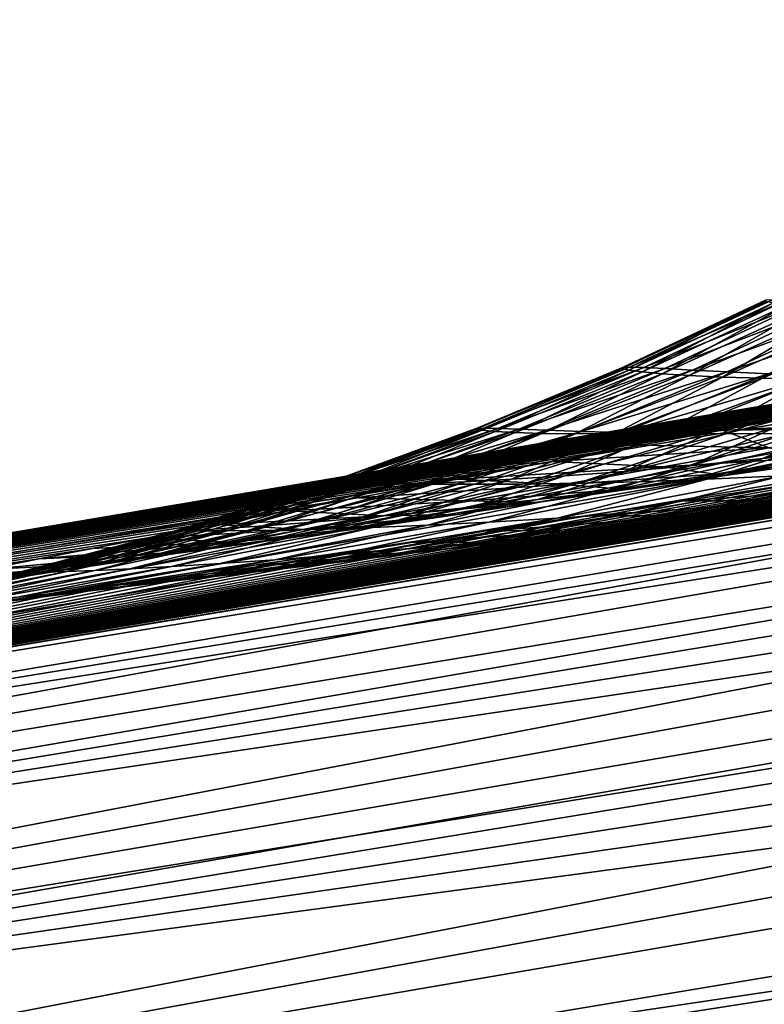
# Model space of a CAD drawing. Header units: metres. Extents: x -155 to 25, y -152 to 27.
# Tile 46 of 124: x -26.08 to -24.84, y -136.82 to -135.18. Entities that reach past the tile are written whole.
import ezdxf

# ---------------------------------------------------------------- set-up
doc = ezdxf.new("R2010")
doc.units = ezdxf.units.M
doc.layers.add('solid_12_401_052_XXX', color=7, linetype='CONTINUOUS')

msp = doc.modelspace()

# ---------------------------------------------------------------- linework, layer by layer
at = {"layer": 'solid_12_401_052_XXX'}
for points in [[(-29.496954, -136.740417, 15.533011), (-20.659945, -135.191391, 16.863607), (-20.82094, -135.176712, 16.660032)], [(-29.496954, -136.740417, 15.533011), (-20.82094, -135.176712, 16.660032), (-29.454185, -136.629684, 15.170378)], [(-29.454185, -136.629684, 15.170378), (-20.82094, -135.176712, 16.660032), (-20.987892, -135.178192, 16.443882)], [(-29.454185, -136.629684, 15.170378), (-20.987892, -135.178192, 16.443882), (-21.161276, -135.198502, 16.218941)], [(-28.347107, -136.641006, -17.206961), (-28.311026, -136.58876, -16.797342), (-19.628559, -135.176712, -18.048672)], [(-28.347107, -136.641006, -17.206961), (-19.628559, -135.176712, -18.048672), (-19.454046, -135.191406, -18.240639)], [(-19.628559, -135.176712, -18.048672), (-28.311026, -136.58876, -16.797342), (-19.809971, -135.178177, -17.844463)], [(-19.809971, -135.178177, -17.844463), (-28.311026, -136.58876, -16.797342), (-28.154387, -136.562027, -16.813053)], [(-19.809971, -135.178177, -17.844463), (-28.154387, -136.562027, -16.813053), (-19.998476, -135.198502, -17.631844)], [(-29.496954, -136.740417, 15.533011), (-20.505493, -135.220016, 17.053335), (-20.659945, -135.191391, 16.863607)], [(-29.454185, -136.629684, 15.170378), (-21.161276, -135.198502, 16.218941), (-29.241819, -136.562042, 14.842408)], [(-29.241819, -136.562042, 14.842408), (-21.161276, -135.198502, 16.218941), (-21.410448, -135.24147, 15.881858)], [(-28.347107, -136.641006, -17.206961), (-19.454046, -135.191406, -18.240639), (-19.287083, -135.219986, -18.419167)], [(-20.255621, -135.239166, -17.330116), (-19.998476, -135.198502, -17.631844), (-28.154387, -136.562027, -16.813053)], [(-29.496954, -136.740417, 15.533011), (-20.359558, -135.261658, 17.23053), (-20.505493, -135.220016, 17.053335)], [(-28.364113, -136.786072, -17.622206), (-19.287083, -135.219986, -18.419167), (-19.129446, -135.261597, -18.585814)], [(-28.364113, -136.786072, -17.622206), (-28.347107, -136.641006, -17.206961), (-19.287083, -135.219986, -18.419167)], [(-29.241819, -136.562042, 14.842408), (-21.410448, -135.24147, 15.881858), (-21.644415, -135.281891, 15.556953)], [(-20.500338, -135.277847, -17.03578), (-20.255621, -135.239166, -17.330116), (-28.154387, -136.562027, -16.813053)], [(-29.52454, -136.926788, 15.883027), (-20.222115, -135.313446, 17.393675), (-20.359558, -135.261658, 17.23053)], [(-29.52454, -136.926788, 15.883027), (-20.359558, -135.261658, 17.23053), (-29.496954, -136.740417, 15.533011)], [(-28.364113, -136.786072, -17.622206), (-19.129446, -135.261597, -18.585814), (-18.981226, -135.313324, -18.739048)], [(-29.241819, -136.562042, 14.842408), (-21.644415, -135.281891, 15.556953), (-21.862904, -135.319733, 15.244385)], [(-20.732578, -135.31456, -16.748854), (-20.500338, -135.277847, -17.03578), (-28.154387, -136.562027, -16.813053)], [(-29.52454, -136.926788, 15.883027), (-20.092928, -135.374954, 17.545544), (-20.222115, -135.313446, 17.393675)], [(-29.241819, -136.562042, 14.842408), (-21.862904, -135.319733, 15.244385), (-22.065561, -135.354935, 14.944352)], [(-28.364113, -136.786072, -17.622206), (-18.981226, -135.313324, -18.739048), (-18.84201, -135.374756, -18.881607)], [(-20.951784, -135.349197, -16.469444), (-20.732578, -135.31456, -16.748854), (-28.154387, -136.562027, -16.813053)], [(-21.159521, -135.382004, -16.197275), (-20.951784, -135.349197, -16.469444), (-28.154387, -136.562027, -16.813053)], [(-29.241819, -136.562042, 14.842408), (-22.065561, -135.354935, 14.944352), (-22.255646, -135.388016, 14.655223)], [(-29.53413, -137.182266, 16.197395), (-19.972111, -135.444443, 17.685276), (-20.092928, -135.374954, 17.545544)], [(-29.53413, -137.182266, 16.197395), (-20.092928, -135.374954, 17.545544), (-29.52454, -136.926788, 15.883027)], [(-28.361879, -137.028366, -18.011204), (-28.364113, -136.786072, -17.622206), (-18.84201, -135.374756, -18.881607)], [(-28.361879, -137.028366, -18.011204), (-18.84201, -135.374756, -18.881607), (-18.711971, -135.444168, -19.012644)], [(-21.357254, -135.413223, -15.932107), (-21.159521, -135.382004, -16.197275), (-28.154387, -136.562027, -16.813053)], [(-29.241819, -136.562042, 14.842408), (-22.255646, -135.388016, 14.655223), (-22.433872, -135.419098, 14.376678)], [(-21.544359, -135.442749, -15.674059), (-21.357254, -135.413223, -15.932107), (-28.154387, -136.562027, -16.813053)], [(-29.241819, -136.562042, 14.842408), (-22.433872, -135.419098, 14.376678), (-22.600641, -135.448257, 14.108476)], [(-29.53413, -137.182266, 16.197395), (-19.859919, -135.52153, 17.813522), (-19.972111, -135.444443, 17.685276)], [(-29.241819, -136.562042, 14.842408), (-22.600641, -135.448257, 14.108476), (-22.783298, -135.480255, 13.807257)], [(-28.361879, -137.028366, -18.011204), (-18.711971, -135.444168, -19.012644), (-18.591309, -135.521149, -19.13283)], [(-21.751186, -135.475372, -15.381552), (-21.544359, -135.442749, -15.674059), (-28.154387, -136.562027, -16.813053)], [(-29.241819, -136.562042, 14.842408), (-22.783298, -135.480255, 13.807257), (-22.952776, -135.510025, 13.518821)], [(-21.945992, -135.506073, -15.098227), (-21.751186, -135.475372, -15.381552), (-28.154387, -136.562027, -16.813053)], [(-29.241819, -136.562042, 14.842408), (-22.952776, -135.510025, 13.518821), (-23.111462, -135.537949, 13.241759)], [(-22.129499, -135.534988, -14.823821), (-21.945992, -135.506073, -15.098227), (-28.154387, -136.562027, -16.813053)], [(-29.53413, -137.182266, 16.197395), (-19.756514, -135.60524, 17.929983), (-19.859919, -135.52153, 17.813522)], [(-28.361879, -137.028366, -18.011204), (-18.591309, -135.521149, -19.13283), (-18.480204, -135.604767, -19.24188)], [(-29.241819, -136.562042, 14.842408), (-23.111462, -135.537949, 13.241759), (-23.259197, -135.564026, 12.976184)], [(-22.303022, -135.562302, -14.557946), (-22.129499, -135.534988, -14.823821), (-28.154387, -136.562027, -16.813053)], [(-29.241819, -136.562042, 14.842408), (-23.259197, -135.564026, 12.976184), (-23.397802, -135.588531, 12.720905)], [(-22.466412, -135.587997, -14.300635), (-22.303022, -135.562302, -14.557946), (-28.154387, -136.562027, -16.813053)], [(-29.241819, -136.562042, 14.842408), (-23.397802, -135.588531, 12.720905), (-23.527273, -135.611481, 12.475952)], [(-22.621183, -135.612335, -14.05134), (-22.466412, -135.587997, -14.300635), (-28.154387, -136.562027, -16.813053)], [(-29.524117, -137.495087, 16.454756), (-19.756514, -135.60524, 17.929983), (-29.53413, -137.182266, 16.197395)], [(-29.524117, -137.495087, 16.454756), (-19.661915, -135.694794, 18.035147), (-19.756514, -135.60524, 17.929983)], [(-29.241819, -136.562042, 14.842408), (-23.527273, -135.611481, 12.475952), (-23.706875, -135.643387, 12.126081)], [(-28.361879, -137.028366, -18.011204), (-18.480204, -135.604767, -19.24188), (-18.378647, -135.694199, -19.340279)], [(-22.795313, -135.639679, -13.76286), (-22.621183, -135.612335, -14.05134), (-28.154387, -136.562027, -16.813053)], [(-29.241819, -136.562042, 14.842408), (-23.706875, -135.643387, 12.126081), (-23.87015, -135.672485, 11.796423)], [(-22.958519, -135.665283, -13.485285), (-22.795313, -135.639679, -13.76286), (-28.154387, -136.562027, -16.813053)], [(-25.075666, -135.757385, 0.171743), (-24.83639, -135.645477, 0.16722), (-24.836182, -135.64325, -0.342999)], [(-25.075186, -135.755585, -0.344779), (-25.075666, -135.757385, 0.171743), (-24.836182, -135.64325, -0.342999)], [(-25.075666, -135.757385, 0.171743), (-25.064743, -135.759964, 0.68815), (-24.83639, -135.645477, 0.16722)], [(-25.075186, -135.755585, -0.344779), (-24.836182, -135.64325, -0.342999), (-24.824577, -135.642487, -0.852245)], [(-25.075186, -135.755585, -0.344779), (-24.824577, -135.642487, -0.852245), (-25.063393, -135.75499, -0.860446)], [(-25.064743, -135.759964, 0.68815), (-24.825171, -135.648743, 0.67732), (-24.83639, -135.645477, 0.16722)], [(-24.80121, -135.64325, -1.361086), (-25.063393, -135.75499, -0.860446), (-24.824577, -135.642487, -0.852245)], [(-25.039774, -135.755585, -1.375707), (-25.063393, -135.75499, -0.860446), (-24.80121, -135.64325, -1.361086)], [(-25.039774, -135.755585, -1.375707), (-24.80121, -135.64325, -1.361086), (-24.766407, -135.645477, -1.870118)], [(-25.00481, -135.757385, -1.891045), (-25.039774, -135.755585, -1.375707), (-24.766407, -135.645477, -1.870118)], [(-25.00481, -135.757385, -1.891045), (-24.766407, -135.645477, -1.870118), (-24.720211, -135.648743, -2.378246)], [(-25.064743, -135.759964, 0.68815), (-25.042494, -135.763031, 1.204628), (-24.825171, -135.648743, 0.67732)], [(-25.042494, -135.763031, 1.204628), (-24.802616, -135.652725, 1.187553), (-24.825171, -135.648743, 0.67732)], [(-25.042494, -135.763031, 1.204628), (-25.008997, -135.76622, 1.721059), (-24.802616, -135.652725, 1.187553)], [(-25.008997, -135.76622, 1.721059), (-24.76882, -135.657059, 1.697823), (-24.802616, -135.652725, 1.187553)], [(-25.008997, -135.76622, 1.721059), (-24.964338, -135.769241, 2.237334), (-24.76882, -135.657059, 1.697823)], [(-24.958477, -135.759964, -2.405487), (-25.00481, -135.757385, -1.891045), (-24.720211, -135.648743, -2.378246)], [(-24.964338, -135.769241, 2.237334), (-24.723877, -135.661392, 2.20804), (-24.76882, -135.657059, 1.697823)], [(-24.964338, -135.769241, 2.237334), (-24.908606, -135.771744, 2.753342), (-24.723877, -135.661392, 2.20804)], [(-24.958477, -135.759964, -2.405487), (-24.720211, -135.648743, -2.378246), (-24.662699, -135.652725, -2.88573)], [(-24.900839, -135.763031, -2.91922), (-24.958477, -135.759964, -2.405487), (-24.662699, -135.652725, -2.88573)], [(-24.908606, -135.771744, 2.753342), (-24.667892, -135.665405, 2.718115), (-24.723877, -135.661392, 2.20804)], [(-24.900839, -135.763031, -2.91922), (-24.662699, -135.652725, -2.88573), (-24.593967, -135.657059, -3.392478)], [(-24.831985, -135.76622, -3.432137), (-24.900839, -135.763031, -2.91922), (-24.593967, -135.657059, -3.392478)], [(-29.241819, -136.562042, 14.842408), (-23.87015, -135.672485, 11.796423), (-24.01899, -135.699097, 11.485597)], [(-23.110933, -135.689178, -13.218567), (-22.958519, -135.665283, -13.485285), (-28.154387, -136.562027, -16.813053)], [(-24.908606, -135.771744, 2.753342), (-24.8419, -135.773438, 3.268974), (-24.667892, -135.665405, 2.718115)], [(-24.8419, -135.773438, 3.268974), (-24.600975, -135.668732, 3.227957), (-24.667892, -135.665405, 2.718115)], [(-24.8419, -135.773438, 3.268974), (-24.764315, -135.773972, 3.784122), (-24.600975, -135.668732, 3.227957)], [(-29.524117, -137.495087, 16.454756), (-19.576235, -135.789444, 18.129568), (-19.661915, -135.694794, 18.035147)], [(-28.339071, -137.355225, -18.339249), (-28.361879, -137.028366, -18.011204), (-18.378647, -135.694199, -19.340279)], [(-28.339071, -137.355225, -18.339249), (-18.378647, -135.694199, -19.340279), (-18.286718, -135.788712, -19.428574)], [(-23.253996, -135.711578, -12.961992), (-23.110933, -135.689178, -13.218567), (-28.154387, -136.562027, -16.813053)], [(-29.241819, -136.562042, 14.842408), (-24.01899, -135.699097, 11.485597), (-24.155113, -135.723495, 11.192223)], [(-23.387794, -135.732498, -12.715516), (-23.253996, -135.711578, -12.961992), (-28.154387, -136.562027, -16.813053)], [(-29.241819, -136.562042, 14.842408), (-24.155113, -135.723495, 11.192223), (-24.318754, -135.75293, 10.82659)], [(-23.543686, -135.756851, -12.420686), (-23.387794, -135.732498, -12.715516), (-28.154387, -136.562027, -16.813053)], [(-29.241819, -136.562042, 14.842408), (-24.318754, -135.75293, 10.82659), (-24.464554, -135.779251, 10.487878)], [(-23.687651, -135.779312, -12.140155), (-23.543686, -135.756851, -12.420686), (-28.154387, -136.562027, -16.813053)], [(-25.319666, -135.858521, 0.176362), (-25.075666, -135.757385, 0.171743), (-25.075186, -135.755585, -0.344779)], [(-25.318909, -135.857269, -0.34659), (-25.319666, -135.858521, 0.176362), (-25.075186, -135.755585, -0.344779)], [(-25.319666, -135.858521, 0.176362), (-25.309038, -135.860275, 0.699206), (-25.075666, -135.757385, 0.171743)], [(-25.318909, -135.857269, -0.34659), (-25.075186, -135.755585, -0.344779), (-25.063393, -135.75499, -0.860446)], [(-25.318909, -135.857269, -0.34659), (-25.063393, -135.75499, -0.860446), (-25.306709, -135.856781, -0.868801)], [(-25.309038, -135.860275, 0.699206), (-25.064743, -135.759964, 0.68815), (-25.075666, -135.757385, 0.171743)], [(-25.309038, -135.860275, 0.699206), (-25.28709, -135.862198, 1.222052), (-25.064743, -135.759964, 0.68815)], [(-25.039774, -135.755585, -1.375707), (-25.306709, -135.856781, -0.868801), (-25.063393, -135.75499, -0.860446)], [(-25.283047, -135.857269, -1.39062), (-25.306709, -135.856781, -0.868801), (-25.039774, -135.755585, -1.375707)], [(-25.28709, -135.862198, 1.222052), (-25.042494, -135.763031, 1.204628), (-25.064743, -135.759964, 0.68815)], [(-25.283047, -135.857269, -1.39062), (-25.039774, -135.755585, -1.375707), (-25.00481, -135.757385, -1.891045)], [(-25.247917, -135.858521, -1.912393), (-25.283047, -135.857269, -1.39062), (-25.00481, -135.757385, -1.891045)], [(-25.247917, -135.858521, -1.912393), (-25.00481, -135.757385, -1.891045), (-24.958477, -135.759964, -2.405487)], [(-25.201439, -135.860275, -2.433275), (-25.247917, -135.858521, -1.912393), (-24.958477, -135.759964, -2.405487)], [(-25.201439, -135.860275, -2.433275), (-24.958477, -135.759964, -2.405487), (-24.900839, -135.763031, -2.91922)], [(-25.28709, -135.862198, 1.222052), (-25.253889, -135.864014, 1.744767), (-25.042494, -135.763031, 1.204628)], [(-25.253889, -135.864014, 1.744767), (-25.008997, -135.76622, 1.721059), (-25.042494, -135.763031, 1.204628)], [(-25.253889, -135.864014, 1.744767), (-25.209503, -135.865433, 2.267218), (-25.008997, -135.76622, 1.721059)], [(-25.209503, -135.865433, 2.267218), (-24.964338, -135.769241, 2.237334), (-25.008997, -135.76622, 1.721059)], [(-25.209503, -135.865433, 2.267218), (-25.154009, -135.86615, 2.789274), (-24.964338, -135.769241, 2.237334)], [(-25.143665, -135.862198, -2.953384), (-25.201439, -135.860275, -2.433275), (-24.900839, -135.763031, -2.91922)], [(-25.154009, -135.86615, 2.789274), (-24.908606, -135.771744, 2.753342), (-24.964338, -135.769241, 2.237334)], [(-25.154009, -135.86615, 2.789274), (-25.08749, -135.865875, 3.310804), (-24.908606, -135.771744, 2.753342)], [(-25.143665, -135.862198, -2.953384), (-24.900839, -135.763031, -2.91922), (-24.831985, -135.76622, -3.432137)], [(-25.074673, -135.864014, -3.472589), (-25.143665, -135.862198, -2.953384), (-24.831985, -135.76622, -3.432137)], [(-25.08749, -135.865875, 3.310804), (-24.8419, -135.773438, 3.268974), (-24.908606, -135.771744, 2.753342)], [(-25.08749, -135.865875, 3.310804), (-25.010035, -135.864349, 3.83168), (-24.8419, -135.773438, 3.268974)], [(-25.074673, -135.864014, -3.472589), (-24.831985, -135.76622, -3.432137), (-24.752005, -135.769241, -3.944131)], [(-24.994541, -135.865433, -3.990764), (-25.074673, -135.864014, -3.472589), (-24.752005, -135.769241, -3.944131)], [(-25.010035, -135.864349, 3.83168), (-24.764315, -135.773972, 3.784122), (-24.8419, -135.773438, 3.268974)], [(-25.010035, -135.864349, 3.83168), (-24.921726, -135.861237, 4.351772), (-24.764315, -135.773972, 3.784122)], [(-24.994541, -135.865433, -3.990764), (-24.752005, -135.769241, -3.944131), (-24.660995, -135.771744, -4.455099)], [(-24.903355, -135.86615, -4.507782), (-24.994541, -135.865433, -3.990764), (-24.660995, -135.771744, -4.455099)], [(-24.921726, -135.861237, 4.351772), (-24.675953, -135.773041, 4.298679), (-24.764315, -135.773972, 3.784122)], [(-24.921726, -135.861237, 4.351772), (-24.822657, -135.856277, 4.870951), (-24.675953, -135.773041, 4.298679)], [(-24.903355, -135.86615, -4.507782), (-24.660995, -135.771744, -4.455099), (-24.559063, -135.773438, -4.964939)], [(-24.801207, -135.865875, -5.023519), (-24.903355, -135.86615, -4.507782), (-24.559063, -135.773438, -4.964939)], [(-29.524117, -137.495087, 16.454756), (-19.432552, -135.989288, 18.286285), (-19.576235, -135.789444, 18.129568)], [(-29.241819, -136.562042, 14.842408), (-24.464554, -135.779251, 10.487878), (-24.594797, -135.802841, 10.173952)], [(-28.339071, -137.355225, -18.339249), (-18.286718, -135.788712, -19.428574), (-18.132595, -135.988327, -19.575094)], [(-23.820707, -135.800034, -11.873294), (-23.687651, -135.779312, -12.140155), (-28.154387, -136.562027, -16.813053)], [(-29.241819, -136.562042, 14.842408), (-24.594797, -135.802841, 10.173952), (-24.71147, -135.824051, 9.882774)], [(-23.944153, -135.819229, -11.619056), (-23.820707, -135.800034, -11.873294), (-28.154387, -136.562027, -16.813053)], [(-29.241819, -136.562042, 14.842408), (-24.71147, -135.824051, 9.882774), (-24.816093, -135.843124, 9.612954)], [(-24.093817, -135.842468, -11.301332), (-23.944153, -135.819229, -11.619056), (-28.154387, -136.562027, -16.813053)], [(-29.241819, -136.562042, 14.842408), (-24.816093, -135.843124, 9.612954), (-24.909519, -135.860199, 9.364418)], [(-24.229811, -135.863541, -11.002712), (-24.093817, -135.842468, -11.301332), (-28.154387, -136.562027, -16.813053)], [(-24.655638, -135.857391, 9.31801), (-24.909519, -135.860199, 9.364418), (-24.816093, -135.843124, 9.612954)], [(-24.841822, -135.907272, 5.975253), (-24.592709, -135.839645, 5.905846), (-24.712929, -135.849182, 5.389093)], [(-24.841822, -135.907272, 5.975253), (-24.710711, -135.892624, 6.495351), (-24.592709, -135.839645, 5.905846)], [(-29.241819, -136.562042, 14.842408), (-24.909519, -135.860199, 9.364418), (-25.044825, -135.88504, 8.990541)], [(-25.567905, -135.948715, 0.18105), (-25.319666, -135.858521, 0.176362), (-25.318909, -135.857269, -0.34659)], [(-25.566877, -135.94809, -0.34844), (-25.567905, -135.948715, 0.18105), (-25.318909, -135.857269, -0.34659)], [(-25.567905, -135.948715, 0.18105), (-25.557566, -135.949448, 0.710434), (-25.319666, -135.858521, 0.176362)], [(-25.566877, -135.94809, -0.34844), (-25.318909, -135.857269, -0.34659), (-25.306709, -135.856781, -0.868801)], [(-25.566877, -135.94809, -0.34844), (-25.306709, -135.856781, -0.868801), (-25.540936, -135.943176, -0.876845)], [(-25.557566, -135.949448, 0.710434), (-25.309038, -135.860275, 0.699206), (-25.319666, -135.858521, 0.176362)], [(-25.557566, -135.949448, 0.710434), (-25.535904, -135.950043, 1.239754), (-25.309038, -135.860275, 0.699206)], [(-25.283047, -135.857269, -1.39062), (-25.554369, -135.9478, -0.877306), (-25.540936, -135.943176, -0.876845)], [(-25.530558, -135.94809, -1.405785), (-25.554369, -135.9478, -0.877306), (-25.283047, -135.857269, -1.39062)], [(-25.283047, -135.857269, -1.39062), (-25.540936, -135.943176, -0.876845), (-25.306709, -135.856781, -0.868801)], [(-25.535904, -135.950043, 1.239754), (-25.28709, -135.862198, 1.222052), (-25.309038, -135.860275, 0.699206)], [(-25.530558, -135.94809, -1.405785), (-25.283047, -135.857269, -1.39062), (-25.247917, -135.858521, -1.912393)], [(-25.495251, -135.948715, -1.934099), (-25.530558, -135.94809, -1.405785), (-25.247917, -135.858521, -1.912393)], [(-25.495251, -135.948715, -1.934099), (-25.247917, -135.858521, -1.912393), (-25.201439, -135.860275, -2.433275)], [(-25.448608, -135.949448, -2.461526), (-25.495251, -135.948715, -1.934099), (-25.201439, -135.860275, -2.433275)], [(-25.448608, -135.949448, -2.461526), (-25.201439, -135.860275, -2.433275), (-25.143665, -135.862198, -2.953384)], [(-25.072319, -135.928894, 4.930265), (-24.822657, -135.856277, 4.870951), (-24.921726, -135.861237, 4.351772)], [(-25.072319, -135.928894, 4.930265), (-24.962383, -135.919281, 5.453562), (-24.822657, -135.856277, 4.870951)], [(-24.831045, -135.889404, 8.830404), (-25.044825, -135.88504, 8.990541), (-24.909519, -135.860199, 9.364418)], [(-24.962383, -135.919281, 5.453562), (-24.712929, -135.849182, 5.389093), (-24.822657, -135.856277, 4.870951)], [(-24.962383, -135.919281, 5.453562), (-24.841822, -135.907272, 5.975253), (-24.712929, -135.849182, 5.389093)], [(-24.831045, -135.889404, 8.830404), (-24.909519, -135.860199, 9.364418), (-24.655638, -135.857391, 9.31801)], [(-24.36582, -135.884567, -10.694054), (-24.229811, -135.863541, -11.002712), (-28.154387, -136.562027, -16.813053)], [(-25.535904, -135.950043, 1.239754), (-25.502975, -135.950226, 1.768852), (-25.28709, -135.862198, 1.222052)], [(-25.502975, -135.950226, 1.768852), (-25.253889, -135.864014, 1.744767), (-25.28709, -135.862198, 1.222052)], [(-25.502975, -135.950226, 1.768852), (-25.458834, -135.949753, 2.297578), (-25.253889, -135.864014, 1.744767)], [(-25.458834, -135.949753, 2.297578), (-25.209503, -135.865433, 2.267218), (-25.253889, -135.864014, 1.744767)], [(-25.458834, -135.949753, 2.297578), (-25.403543, -135.948395, 2.825776), (-25.209503, -135.865433, 2.267218)], [(-25.390678, -135.950043, -2.988113), (-25.448608, -135.949448, -2.461526), (-25.143665, -135.862198, -2.953384)], [(-25.403543, -135.948395, 2.825776), (-25.154009, -135.86615, 2.789274), (-25.209503, -135.865433, 2.267218)], [(-25.403543, -135.948395, 2.825776), (-25.337175, -135.945862, 3.353294), (-25.154009, -135.86615, 2.789274)], [(-25.390678, -135.950043, -2.988113), (-25.143665, -135.862198, -2.953384), (-25.074673, -135.864014, -3.472589)], [(-25.32152, -135.950226, -3.513706), (-25.390678, -135.950043, -2.988113), (-25.074673, -135.864014, -3.472589)], [(-25.337175, -135.945862, 3.353294), (-25.08749, -135.865875, 3.310804), (-25.154009, -135.86615, 2.789274)], [(-25.337175, -135.945862, 3.353294), (-25.259798, -135.94194, 3.879982), (-25.08749, -135.865875, 3.310804)], [(-25.32152, -135.950226, -3.513706), (-25.074673, -135.864014, -3.472589), (-24.994541, -135.865433, -3.990764)], [(-25.241203, -135.949753, -4.038157), (-25.32152, -135.950226, -3.513706), (-24.994541, -135.865433, -3.990764)], [(-25.259798, -135.94194, 3.879982), (-25.010035, -135.864349, 3.83168), (-25.08749, -135.865875, 3.310804)], [(-25.259798, -135.94194, 3.879982), (-25.171488, -135.936371, 4.40569), (-25.010035, -135.864349, 3.83168)], [(-25.241203, -135.949753, -4.038157), (-24.994541, -135.865433, -3.990764), (-24.903355, -135.86615, -4.507782)], [(-25.149797, -135.948395, -4.561317), (-25.241203, -135.949753, -4.038157), (-24.903355, -135.86615, -4.507782)], [(-25.171488, -135.936371, 4.40569), (-24.921726, -135.861237, 4.351772), (-25.010035, -135.864349, 3.83168)], [(-25.171488, -135.936371, 4.40569), (-25.072319, -135.928894, 4.930265), (-24.921726, -135.861237, 4.351772)], [(-25.149797, -135.948395, -4.561317), (-24.903355, -135.86615, -4.507782), (-24.801207, -135.865875, -5.023519)], [(-25.047388, -135.945862, -5.083038), (-25.149797, -135.948395, -4.561317), (-24.801207, -135.865875, -5.023519)], [(-25.047388, -135.945862, -5.083038), (-24.801207, -135.865875, -5.023519), (-24.68819, -135.864349, -5.537853)], [(-24.934053, -135.94194, -5.603177), (-25.047388, -135.945862, -5.083038), (-24.68819, -135.864349, -5.537853)], [(-24.934053, -135.94194, -5.603177), (-24.68819, -135.864349, -5.537853), (-24.564402, -135.861237, -6.050661)], [(-24.809875, -135.936371, -6.121586), (-24.934053, -135.94194, -5.603177), (-24.564402, -135.861237, -6.050661)], [(-29.241819, -136.562042, 14.842408), (-25.044825, -135.88504, 8.990541), (-25.192768, -135.912354, 8.560655)], [(-24.509548, -135.906738, -10.356068), (-24.36582, -135.884567, -10.694054), (-28.154387, -136.562027, -16.813053)], [(-24.831045, -135.889404, 8.830404), (-25.192768, -135.912354, 8.560655), (-25.044825, -135.88504, 8.990541)], [(-25.007519, -135.921219, 8.307993), (-25.192768, -135.912354, 8.560655), (-24.831045, -135.889404, 8.830404)], [(-25.007519, -135.921219, 8.307993), (-24.831045, -135.889404, 8.830404), (-24.756762, -135.905594, 8.220752)], [(-24.963516, -135.943863, 6.570767), (-24.710711, -135.892624, 6.495351), (-24.841822, -135.907272, 5.975253)], [(-24.963516, -135.943863, 6.570767), (-24.82126, -135.923981, 7.093725), (-24.710711, -135.892624, 6.495351)], [(-24.658976, -135.929718, -9.990353), (-24.509548, -135.906738, -10.356068), (-28.154387, -136.562027, -16.813053)], [(-25.095112, -135.961044, 6.045951), (-24.841822, -135.907272, 5.975253), (-24.962383, -135.919281, 5.453562)], [(-25.095112, -135.961044, 6.045951), (-24.963516, -135.943863, 6.570767), (-24.841822, -135.907272, 5.975253)], [(-25.007519, -135.921219, 8.307993), (-24.756762, -135.905594, 8.220752), (-24.92112, -135.933273, 7.698705)], [(-24.92112, -135.933273, 7.698705), (-24.668425, -135.901215, 7.614683), (-24.82126, -135.923981, 7.093725)], [(-24.92112, -135.933273, 7.698705), (-24.756762, -135.905594, 8.220752), (-24.668425, -135.901215, 7.614683)], [(-29.241819, -136.562042, 14.842408), (-25.192768, -135.912354, 8.560655), (-25.350449, -135.941635, 8.074184)], [(-25.007519, -135.921219, 8.307993), (-25.350449, -135.941635, 8.074184), (-25.192768, -135.912354, 8.560655)], [(-25.173306, -135.950714, 7.782279), (-25.350449, -135.941635, 8.074184), (-25.007519, -135.921219, 8.307993)], [(-25.216007, -135.975723, 5.519253), (-24.962383, -135.919281, 5.453562), (-25.072319, -135.928894, 4.930265)], [(-25.216007, -135.975723, 5.519253), (-25.095112, -135.961044, 6.045951), (-24.962383, -135.919281, 5.453562)], [(-25.173306, -135.950714, 7.782279), (-25.007519, -135.921219, 8.307993), (-24.92112, -135.933273, 7.698705)], [(-25.074909, -135.958221, 7.173793), (-24.82126, -135.923981, 7.093725), (-24.963516, -135.943863, 6.570767)], [(-25.074909, -135.958221, 7.173793), (-24.92112, -135.933273, 7.698705), (-24.82126, -135.923981, 7.093725)], [(-24.924009, -135.988098, -6.715849), (-24.674946, -135.928894, -6.638121), (-24.529362, -135.919281, -7.152641)], [(-24.777878, -135.975723, -7.235579), (-24.924009, -135.988098, -6.715849), (-24.529362, -135.919281, -7.152641)], [(-29.241819, -136.562042, 14.842408), (-25.350449, -135.941635, 8.074184), (-25.517027, -135.972824, 7.522829)], [(-24.813868, -135.953461, -9.594084), (-24.658976, -135.929718, -9.990353), (-28.154387, -136.562027, -16.813053)], [(-25.173306, -135.950714, 7.782279), (-25.517027, -135.972824, 7.522829), (-25.350449, -135.941635, 8.074184)], [(-25.513643, -136.006683, 3.929245), (-25.259798, -135.94194, 3.879982), (-25.337175, -135.945862, 3.353294)], [(-25.513643, -136.006683, 3.929245), (-25.425365, -135.998352, 4.460663), (-25.259798, -135.94194, 3.879982)], [(-25.425365, -135.998352, 4.460663), (-25.171488, -135.936371, 4.40569), (-25.259798, -135.94194, 3.879982)], [(-25.425365, -135.998352, 4.460663), (-25.32613, -135.988098, 4.990723), (-25.171488, -135.936371, 4.40569)], [(-25.32613, -135.988098, 4.990723), (-25.072319, -135.928894, 4.930265), (-25.171488, -135.936371, 4.40569)], [(-25.32613, -135.988098, 4.990723), (-25.216007, -135.975723, 5.519253), (-25.072319, -135.928894, 4.930265)], [(-25.297539, -136.013275, -5.143692), (-25.047388, -135.945862, -5.083038), (-24.934053, -135.94194, -5.603177)], [(-25.18392, -136.006683, -5.669739), (-25.297539, -136.013275, -5.143692), (-24.934053, -135.94194, -5.603177)], [(-25.18392, -136.006683, -5.669739), (-24.934053, -135.94194, -5.603177), (-24.809875, -135.936371, -6.121586)], [(-25.059385, -135.998352, -6.193849), (-25.18392, -136.006683, -5.669739), (-24.809875, -135.936371, -6.121586)], [(-25.173306, -135.950714, 7.782279), (-24.92112, -135.933273, 7.698705), (-25.074909, -135.958221, 7.173793)], [(-25.059385, -135.998352, -6.193849), (-24.809875, -135.936371, -6.121586), (-24.674946, -135.928894, -6.638121)], [(-24.924009, -135.988098, -6.715849), (-25.059385, -135.998352, -6.193849), (-24.674946, -135.928894, -6.638121)], [(-24.973803, -135.977859, -9.164207), (-24.813868, -135.953461, -9.594084), (-28.154387, -136.562027, -16.813053)], [(-25.819941, -136.027771, 0.185871), (-25.567905, -135.948715, 0.18105), (-25.566877, -135.94809, -0.34844)], [(-25.818617, -136.027878, -0.350287), (-25.819941, -136.027771, 0.185871), (-25.566877, -135.94809, -0.34844)], [(-25.819941, -136.027771, 0.185871), (-25.809916, -136.027344, 0.721926), (-25.567905, -135.948715, 0.18105)], [(-25.818617, -136.027878, -0.350287), (-25.566877, -135.94809, -0.34844), (-25.554369, -135.9478, -0.877306)], [(-25.818617, -136.027878, -0.350287), (-25.554369, -135.9478, -0.877306), (-25.804983, -136.027588, -0.885913)], [(-25.809916, -136.027344, 0.721926), (-25.557566, -135.949448, 0.710434), (-25.567905, -135.948715, 0.18105)], [(-25.809916, -136.027344, 0.721926), (-25.788578, -136.026382, 1.257846), (-25.557566, -135.949448, 0.710434)], [(-25.530558, -135.94809, -1.405785), (-25.804983, -136.027588, -0.885913), (-25.554369, -135.9478, -0.877306)], [(-25.78183, -136.027878, -1.421213), (-25.804983, -136.027588, -0.885913), (-25.530558, -135.94809, -1.405785)], [(-25.788578, -136.026382, 1.257846), (-25.535904, -135.950043, 1.239754), (-25.557566, -135.949448, 0.710434)], [(-25.788578, -136.026382, 1.257846), (-25.755964, -136.024704, 1.793453), (-25.535904, -135.950043, 1.239754)], [(-25.78183, -136.027878, -1.421213), (-25.530558, -135.94809, -1.405785), (-25.495251, -135.948715, -1.934099)], [(-25.746361, -136.027771, -1.9562), (-25.78183, -136.027878, -1.421213), (-25.495251, -135.948715, -1.934099)], [(-25.755964, -136.024704, 1.793453), (-25.502975, -135.950226, 1.768852), (-25.535904, -135.950043, 1.239754)], [(-25.755964, -136.024704, 1.793453), (-25.712112, -136.022095, 2.328572), (-25.502975, -135.950226, 1.768852)], [(-25.746361, -136.027771, -1.9562), (-25.495251, -135.948715, -1.934099), (-25.448608, -135.949448, -2.461526)], [(-25.699577, -136.027344, -2.490304), (-25.746361, -136.027771, -1.9562), (-25.448608, -135.949448, -2.461526)], [(-25.712112, -136.022095, 2.328572), (-25.458834, -135.949753, 2.297578), (-25.502975, -135.950226, 1.768852)], [(-25.712112, -136.022095, 2.328572), (-25.657072, -136.018356, 2.863027), (-25.458834, -135.949753, 2.297578)], [(-25.699577, -136.027344, -2.490304), (-25.448608, -135.949448, -2.461526), (-25.390678, -135.950043, -2.988113)], [(-25.641516, -136.026382, -3.023498), (-25.699577, -136.027344, -2.490304), (-25.390678, -135.950043, -2.988113)], [(-25.657072, -136.018356, 2.863027), (-25.403543, -135.948395, 2.825776), (-25.458834, -135.949753, 2.297578)], [(-25.657072, -136.018356, 2.863027), (-25.590897, -136.013275, 3.396641), (-25.403543, -135.948395, 2.825776)], [(-25.641516, -136.026382, -3.023498), (-25.390678, -135.950043, -2.988113), (-25.32152, -135.950226, -3.513706)], [(-25.572226, -136.024704, -3.555605), (-25.641516, -136.026382, -3.023498), (-25.32152, -135.950226, -3.513706)], [(-25.590897, -136.013275, 3.396641), (-25.337175, -135.945862, 3.353294), (-25.403543, -135.948395, 2.825776)], [(-25.590897, -136.013275, 3.396641), (-25.513643, -136.006683, 3.929245), (-25.337175, -135.945862, 3.353294)], [(-25.572226, -136.024704, -3.555605), (-25.32152, -135.950226, -3.513706), (-25.241203, -135.949753, -4.038157)], [(-25.491758, -136.022095, -4.086455), (-25.572226, -136.024704, -3.555605), (-25.241203, -135.949753, -4.038157)], [(-25.554369, -135.9478, -0.877306), (-25.566877, -135.94809, -0.34844), (-25.540936, -135.943176, -0.876845)], [(-25.328344, -135.977905, 7.253414), (-25.517027, -135.972824, 7.522829), (-25.173306, -135.950714, 7.782279)], [(-25.491758, -136.022095, -4.086455), (-25.241203, -135.949753, -4.038157), (-25.149797, -135.948395, -4.561317)], [(-25.400173, -136.018356, -4.615874), (-25.491758, -136.022095, -4.086455), (-25.149797, -135.948395, -4.561317)], [(-25.400173, -136.018356, -4.615874), (-25.149797, -135.948395, -4.561317), (-25.047388, -135.945862, -5.083038)], [(-25.297539, -136.013275, -5.143692), (-25.400173, -136.018356, -4.615874), (-25.047388, -135.945862, -5.083038)], [(-25.328344, -135.977905, 7.253414), (-25.173306, -135.950714, 7.782279), (-25.074909, -135.958221, 7.173793)], [(-25.328344, -135.977905, 7.253414), (-25.074909, -135.958221, 7.173793), (-25.217964, -135.980606, 6.646474)], [(-25.217964, -135.980606, 6.646474), (-24.963516, -135.943863, 6.570767), (-25.095112, -135.961044, 6.045951)], [(-25.217964, -135.980606, 6.646474), (-25.074909, -135.958221, 7.173793), (-24.963516, -135.943863, 6.570767)], [(-24.579992, -135.950714, -9.49034), (-24.813868, -135.953461, -9.594084), (-24.973803, -135.977859, -9.164207)], [(-24.579992, -135.950714, -9.49034), (-24.973803, -135.977859, -9.164207), (-24.770956, -135.977921, -8.973358)], [(-24.951271, -136.002899, -8.452826), (-24.702484, -135.980606, -8.360276), (-24.523581, -135.958237, -8.876537)], [(-24.770956, -135.977921, -8.973358), (-24.951271, -136.002899, -8.452826), (-24.523581, -135.958237, -8.876537)], [(-24.870758, -136.000519, -7.841045), (-24.621126, -135.961044, -7.75274), (-24.453829, -135.943863, -8.26729)], [(-24.702484, -135.980606, -8.360276), (-24.870758, -136.000519, -7.841045), (-24.453829, -135.943863, -8.26729)], [(-29.241819, -136.562042, 14.842408), (-25.517027, -135.972824, 7.522829), (-25.632206, -135.994553, 7.11425)], [(-25.328344, -135.977905, 7.253414), (-25.632206, -135.994553, 7.11425), (-25.517027, -135.972824, 7.522829)], [(-25.471609, -136.018097, 5.585193), (-25.216007, -135.975723, 5.519253), (-25.32613, -135.988098, 4.990723)], [(-25.471609, -136.018097, 5.585193), (-25.350214, -136.000519, 6.11692), (-25.216007, -135.975723, 5.519253)], [(-25.350214, -136.000519, 6.11692), (-25.095112, -135.961044, 6.045951), (-25.216007, -135.975723, 5.519253)], [(-25.350214, -136.000519, 6.11692), (-25.217964, -135.980606, 6.646474), (-25.095112, -135.961044, 6.045951)], [(-25.175201, -136.033493, -6.79395), (-24.924009, -135.988098, -6.715849), (-24.777878, -135.975723, -7.235579)], [(-25.028355, -136.018112, -7.318901), (-25.175201, -136.033493, -6.79395), (-24.777878, -135.975723, -7.235579)], [(-25.028355, -136.018112, -7.318901), (-24.777878, -135.975723, -7.235579), (-24.621126, -135.961044, -7.75274)], [(-24.870758, -136.000519, -7.841045), (-25.028355, -136.018112, -7.318901), (-24.621126, -135.961044, -7.75274)], [(-29.496132, -137.843948, 16.643194), (-19.432552, -135.989288, 18.286285), (-29.524117, -137.495087, 16.454756)], [(-29.496132, -137.843948, 16.643194), (-19.325567, -136.19754, 18.401615), (-19.432552, -135.989288, 18.286285)], [(-28.297413, -137.741974, -18.581564), (-28.339071, -137.355225, -18.339249), (-18.132595, -135.988327, -19.575094)], [(-28.297413, -137.741974, -18.581564), (-18.132595, -135.988327, -19.575094), (-18.01779, -136.196503, -19.68297)], [(-25.138121, -136.002808, -8.697421), (-24.973803, -135.977859, -9.164207), (-28.154387, -136.562027, -16.813053)], [(-25.472515, -136.002899, 6.721737), (-25.632206, -135.994553, 7.11425), (-25.328344, -135.977905, 7.253414)], [(-25.582087, -136.033493, 5.051405), (-25.32613, -135.988098, 4.990723), (-25.425365, -135.998352, 4.460663)], [(-25.582087, -136.033493, 5.051405), (-25.471609, -136.018097, 5.585193), (-25.32613, -135.988098, 4.990723)], [(-25.472515, -136.002899, 6.721737), (-25.328344, -135.977905, 7.253414), (-25.217964, -135.980606, 6.646474)], [(-25.472515, -136.002899, 6.721737), (-25.217964, -135.980606, 6.646474), (-25.350214, -136.000519, 6.11692)], [(-25.311186, -136.046814, -6.266468), (-25.059385, -135.998352, -6.193849), (-24.924009, -135.988098, -6.715849)], [(-25.175201, -136.033493, -6.79395), (-25.311186, -136.046814, -6.266468), (-24.924009, -135.988098, -6.715849)], [(-24.770956, -135.977921, -8.973358), (-24.973803, -135.977859, -9.164207), (-25.138121, -136.002808, -8.697421)], [(-24.770956, -135.977921, -8.973358), (-25.138121, -136.002808, -8.697421), (-24.951271, -136.002899, -8.452826)], [(-25.120853, -136.025711, -7.928942), (-24.870758, -136.000519, -7.841045), (-24.702484, -135.980606, -8.360276)], [(-24.951271, -136.002899, -8.452826), (-25.120853, -136.025711, -7.928942), (-24.702484, -135.980606, -8.360276)], [(-29.241819, -136.562042, 14.842408), (-25.632206, -135.994553, 7.11425), (-25.749861, -136.016937, 6.669014)], [(-25.305923, -136.028122, -8.19004), (-25.138121, -136.002808, -8.697421), (-28.154387, -136.562027, -16.813053)], [(-25.769958, -136.058212, 3.978679), (-25.513643, -136.006683, 3.929245), (-25.590897, -136.013275, 3.396641)], [(-25.769958, -136.058212, 3.978679), (-25.681557, -136.046814, 4.515836), (-25.513643, -136.006683, 3.929245)], [(-25.472515, -136.002899, 6.721737), (-25.749861, -136.016937, 6.669014), (-25.632206, -135.994553, 7.11425)], [(-25.605749, -136.025711, 6.187451), (-25.749861, -136.016937, 6.669014), (-25.472515, -136.002899, 6.721737)], [(-25.681557, -136.046814, 4.515836), (-25.425365, -135.998352, 4.460663), (-25.513643, -136.006683, 3.929245)], [(-25.681557, -136.046814, 4.515836), (-25.582087, -136.033493, 5.051405), (-25.425365, -135.998352, 4.460663)], [(-25.605749, -136.025711, 6.187451), (-25.350214, -136.000519, 6.11692), (-25.471609, -136.018097, 5.585193)], [(-25.605749, -136.025711, 6.187451), (-25.472515, -136.002899, 6.721737), (-25.350214, -136.000519, 6.11692)], [(-25.550293, -136.06781, -5.204666), (-25.297539, -136.013275, -5.143692), (-25.18392, -136.006683, -5.669739)], [(-25.436237, -136.058212, -5.736642), (-25.550293, -136.06781, -5.204666), (-25.18392, -136.006683, -5.669739)], [(-25.436237, -136.058212, -5.736642), (-25.18392, -136.006683, -5.669739), (-25.059385, -135.998352, -6.193849)], [(-25.311186, -136.046814, -6.266468), (-25.436237, -136.058212, -5.736642), (-25.059385, -135.998352, -6.193849)], [(-24.951271, -136.002899, -8.452826), (-25.138121, -136.002808, -8.697421), (-25.305923, -136.028122, -8.19004)], [(-24.951271, -136.002899, -8.452826), (-25.305923, -136.028122, -8.19004), (-25.120853, -136.025711, -7.928942)], [(-25.279636, -136.046432, -7.401847), (-25.028355, -136.018112, -7.318901), (-24.870758, -136.000519, -7.841045)], [(-25.120853, -136.025711, -7.928942), (-25.279636, -136.046432, -7.401847), (-24.870758, -136.000519, -7.841045)], [(-29.241819, -136.562042, 14.842408), (-25.749861, -136.016937, 6.669014), (-25.868977, -136.03981, 6.183337)], [(-26.011959, -136.087234, 1.818101), (-25.755964, -136.024704, 1.793453), (-25.788578, -136.026382, 1.257846)], [(-26.011959, -136.087234, 1.818101), (-25.968283, -136.082184, 2.359646), (-25.755964, -136.024704, 1.793453)], [(-25.968283, -136.082184, 2.359646), (-25.712112, -136.022095, 2.328572), (-25.755964, -136.024704, 1.793453)], [(-25.968283, -136.082184, 2.359646), (-25.913363, -136.07576, 2.900388), (-25.712112, -136.022095, 2.328572)], [(-25.913363, -136.07576, 2.900388), (-25.657072, -136.018356, 2.863027), (-25.712112, -136.022095, 2.328572)], [(-25.913363, -136.07576, 2.900388), (-25.84724, -136.06781, 3.440131), (-25.657072, -136.018356, 2.863027)], [(-25.895449, -136.091049, -3.059111), (-25.641516, -136.026382, -3.023498), (-25.572226, -136.024704, -3.555605)], [(-25.825926, -136.087234, -3.597759), (-25.895449, -136.091049, -3.059111), (-25.572226, -136.024704, -3.555605)], [(-25.605749, -136.025711, 6.187451), (-25.868977, -136.03981, 6.183337), (-25.749861, -136.016937, 6.669014)], [(-25.84724, -136.06781, 3.440131), (-25.590897, -136.013275, 3.396641), (-25.657072, -136.018356, 2.863027)], [(-25.84724, -136.06781, 3.440131), (-25.769958, -136.058212, 3.978679), (-25.590897, -136.013275, 3.396641)], [(-25.825926, -136.087234, -3.597759), (-25.572226, -136.024704, -3.555605), (-25.491758, -136.022095, -4.086455)], [(-25.745192, -136.082184, -4.135031), (-25.825926, -136.087234, -3.597759), (-25.491758, -136.022095, -4.086455)], [(-25.745192, -136.082184, -4.135031), (-25.491758, -136.022095, -4.086455), (-25.400173, -136.018356, -4.615874)], [(-25.653297, -136.07576, -4.670732), (-25.745192, -136.082184, -4.135031), (-25.400173, -136.018356, -4.615874)], [(-25.727989, -136.046432, 5.650704), (-25.471609, -136.018097, 5.585193), (-25.582087, -136.033493, 5.051405)], [(-25.727989, -136.046432, 5.650704), (-25.605749, -136.025711, 6.187451), (-25.471609, -136.018097, 5.585193)], [(-25.653297, -136.07576, -4.670732), (-25.400173, -136.018356, -4.615874), (-25.297539, -136.013275, -5.143692)], [(-25.550293, -136.06781, -5.204666), (-25.653297, -136.07576, -4.670732), (-25.297539, -136.013275, -5.143692)], [(-25.427542, -136.065109, -6.871711), (-25.175201, -136.033493, -6.79395), (-25.028355, -136.018112, -7.318901)], [(-25.279636, -136.046432, -7.401847), (-25.427542, -136.065109, -6.871711), (-25.028355, -136.018112, -7.318901)], [(-29.241819, -136.562042, 14.842408), (-25.868977, -136.03981, 6.183337), (-25.958431, -136.057159, 5.789907)], [(-25.43342, -136.047241, -7.780608), (-25.305923, -136.028122, -8.19004), (-28.154387, -136.562027, -16.813053)], [(-26.075216, -136.095535, 0.190644), (-25.819941, -136.027771, 0.185871), (-25.818617, -136.027878, -0.350287)], [(-26.075216, -136.095535, 0.190644), (-26.065449, -136.093765, 0.733401), (-25.819941, -136.027771, 0.185871)], [(-26.073635, -136.096481, -0.352217), (-26.075216, -136.095535, 0.190644), (-25.818617, -136.027878, -0.350287)], [(-26.073635, -136.096481, -0.352217), (-25.818617, -136.027878, -0.350287), (-25.804983, -136.027588, -0.885913)], [(-26.073635, -136.096481, -0.352217), (-25.804983, -136.027588, -0.885913), (-26.05953, -136.096481, -0.894655)], [(-26.065449, -136.093765, 0.733401), (-25.809916, -136.027344, 0.721926), (-25.819941, -136.027771, 0.185871)], [(-26.065449, -136.093765, 0.733401), (-26.044355, -136.091049, 1.275954), (-25.809916, -136.027344, 0.721926)], [(-25.78183, -136.027878, -1.421213), (-26.05953, -136.096481, -0.894655), (-25.804983, -136.027588, -0.885913)], [(-26.036381, -136.096481, -1.436784), (-26.05953, -136.096481, -0.894655), (-25.78183, -136.027878, -1.421213)], [(-26.044355, -136.091049, 1.275954), (-25.788578, -136.026382, 1.257846), (-25.809916, -136.027344, 0.721926)], [(-26.044355, -136.091049, 1.275954), (-26.011959, -136.087234, 1.818101), (-25.788578, -136.026382, 1.257846)], [(-26.036381, -136.096481, -1.436784), (-25.78183, -136.027878, -1.421213), (-25.746361, -136.027771, -1.9562)], [(-26.000708, -136.095535, -1.978474), (-26.036381, -136.096481, -1.436784), (-25.746361, -136.027771, -1.9562)], [(-26.000708, -136.095535, -1.978474), (-25.746361, -136.027771, -1.9562), (-25.699577, -136.027344, -2.490304)], [(-25.95372, -136.093765, -2.519284), (-26.000708, -136.095535, -1.978474), (-25.699577, -136.027344, -2.490304)], [(-25.727989, -136.046432, 5.650704), (-25.958431, -136.057159, 5.789907), (-25.868977, -136.03981, 6.183337)], [(-25.95372, -136.093765, -2.519284), (-25.699577, -136.027344, -2.490304), (-25.641516, -136.026382, -3.023498)], [(-25.895449, -136.091049, -3.059111), (-25.95372, -136.093765, -2.519284), (-25.641516, -136.026382, -3.023498)], [(-25.727989, -136.046432, 5.650704), (-25.868977, -136.03981, 6.183337), (-25.605749, -136.025711, 6.187451)], [(-25.83917, -136.065109, 5.11167), (-25.582087, -136.033493, 5.051405), (-25.681557, -136.046814, 4.515836)], [(-25.83917, -136.065109, 5.11167), (-25.727989, -136.046432, 5.650704), (-25.582087, -136.033493, 5.051405)], [(-25.564484, -136.081802, -6.338786), (-25.311186, -136.046814, -6.266468), (-25.175201, -136.033493, -6.79395)], [(-25.427542, -136.065109, -6.871711), (-25.564484, -136.081802, -6.338786), (-25.175201, -136.033493, -6.79395)], [(-25.120853, -136.025711, -7.928942), (-25.305923, -136.028122, -8.19004), (-25.43342, -136.047241, -7.780608)], [(-25.120853, -136.025711, -7.928942), (-25.43342, -136.047241, -7.780608), (-25.279636, -136.046432, -7.401847)], [(-29.241819, -136.562042, 14.842408), (-25.958431, -136.057159, 5.789907), (-26.047323, -136.074585, 5.369623)], [(-25.56143, -136.066284, -7.343757), (-25.43342, -136.047241, -7.780608), (-28.154387, -136.562027, -16.813053)], [(-25.727989, -136.046432, 5.650704), (-26.047323, -136.074585, 5.369623), (-25.958431, -136.057159, 5.789907)], [(-25.83917, -136.065109, 5.11167), (-26.047323, -136.074585, 5.369623), (-25.727989, -136.046432, 5.650704)], [(-25.93922, -136.081802, 4.570605), (-25.681557, -136.046814, 4.515836), (-25.769958, -136.058212, 3.978679)], [(-25.93922, -136.081802, 4.570605), (-25.83917, -136.065109, 5.11167), (-25.681557, -136.046814, 4.515836)], [(-25.690393, -136.096588, -5.803283), (-25.436237, -136.058212, -5.736642), (-25.311186, -136.046814, -6.266468)], [(-25.564484, -136.081802, -6.338786), (-25.690393, -136.096588, -5.803283), (-25.311186, -136.046814, -6.266468)], [(-25.279636, -136.046432, -7.401847), (-25.43342, -136.047241, -7.780608), (-25.56143, -136.066284, -7.343757)], [(-25.279636, -136.046432, -7.401847), (-25.56143, -136.066284, -7.343757), (-25.427542, -136.065109, -6.871711)], [(-25.689173, -136.085129, -6.877623), (-25.56143, -136.066284, -7.343757), (-28.154387, -136.562027, -16.813053)], [(-25.83917, -136.065109, 5.11167), (-26.134666, -136.091919, 4.920018), (-26.047323, -136.074585, 5.369623)], [(-25.93922, -136.081802, 4.570605), (-26.134666, -136.091919, 4.920018), (-25.83917, -136.065109, 5.11167)], [(-26.105728, -136.109512, 3.483253), (-25.84724, -136.06781, 3.440131), (-25.913363, -136.07576, 2.900388)], [(-26.105728, -136.109512, 3.483253), (-26.028086, -136.096588, 4.027726), (-25.84724, -136.06781, 3.440131)], [(-26.028086, -136.096588, 4.027726), (-25.769958, -136.058212, 3.978679), (-25.84724, -136.06781, 3.440131)], [(-26.028086, -136.096588, 4.027726), (-25.93922, -136.081802, 4.570605), (-25.769958, -136.058212, 3.978679)], [(-25.908894, -136.120651, -4.725412), (-25.653297, -136.07576, -4.670732), (-25.550293, -136.06781, -5.204666)], [(-25.805212, -136.109512, -5.26542), (-25.908894, -136.120651, -4.725412), (-25.550293, -136.06781, -5.204666)], [(-25.805212, -136.109512, -5.26542), (-25.550293, -136.06781, -5.204666), (-25.436237, -136.058212, -5.736642)], [(-25.690393, -136.096588, -5.803283), (-25.805212, -136.109512, -5.26542), (-25.436237, -136.058212, -5.736642)], [(-25.427542, -136.065109, -6.871711), (-25.56143, -136.066284, -7.343757), (-25.689173, -136.085129, -6.877623)], [(-25.427542, -136.065109, -6.871711), (-25.689173, -136.085129, -6.877623), (-25.564484, -136.081802, -6.338786)], [(-29.241819, -136.562042, 14.842408), (-26.047323, -136.074585, 5.369623), (-26.134666, -136.091919, 4.920018)], [(-25.815922, -136.103638, -6.3804), (-25.689173, -136.085129, -6.877623), (-28.154387, -136.562027, -16.813053)], [(-26.270958, -136.137863, 1.842455), (-26.011959, -136.087234, 1.818101), (-26.044355, -136.091049, 1.275954)], [(-26.270958, -136.137863, 1.842455), (-26.227196, -136.130081, 2.390399), (-26.011959, -136.087234, 1.818101)], [(-26.227196, -136.130081, 2.390399), (-25.968283, -136.082184, 2.359646), (-26.011959, -136.087234, 1.818101)], [(-26.227196, -136.130081, 2.390399), (-26.17211, -136.120651, 2.937405), (-25.968283, -136.082184, 2.359646)], [(-25.93922, -136.081802, 4.570605), (-26.219269, -136.108994, 4.438587), (-26.134666, -136.091919, 4.920018)], [(-26.028086, -136.096588, 4.027726), (-26.219269, -136.108994, 4.438587), (-25.93922, -136.081802, 4.570605)], [(-26.17211, -136.120651, 2.937405), (-25.913363, -136.07576, 2.900388), (-25.968283, -136.082184, 2.359646)], [(-26.17211, -136.120651, 2.937405), (-26.105728, -136.109512, 3.483253), (-25.913363, -136.07576, 2.900388)], [(-26.152622, -136.144073, -3.094681), (-25.895449, -136.091049, -3.059111), (-25.825926, -136.087234, -3.597759)], [(-26.082644, -136.137863, -3.639824), (-26.152622, -136.144073, -3.094681), (-25.825926, -136.087234, -3.597759)], [(-26.082644, -136.137863, -3.639824), (-25.825926, -136.087234, -3.597759), (-25.745192, -136.082184, -4.135031)], [(-26.001387, -136.130081, -4.183475), (-26.082644, -136.137863, -3.639824), (-25.745192, -136.082184, -4.135031)], [(-26.001387, -136.130081, -4.183475), (-25.745192, -136.082184, -4.135031), (-25.653297, -136.07576, -4.670732)], [(-25.908894, -136.120651, -4.725412), (-26.001387, -136.130081, -4.183475), (-25.653297, -136.07576, -4.670732)], [(-25.564484, -136.081802, -6.338786), (-25.815922, -136.103638, -6.3804), (-25.915388, -136.117981, -5.957745)], [(-25.564484, -136.081802, -6.338786), (-25.915388, -136.117981, -5.957745), (-25.690393, -136.096588, -5.803283)], [(-25.564484, -136.081802, -6.338786), (-25.689173, -136.085129, -6.877623), (-25.815922, -136.103638, -6.3804)], [(-25.915388, -136.117981, -5.957745), (-25.815922, -136.103638, -6.3804), (-28.154387, -136.562027, -16.813053)], [(-26.334049, -136.152039, 0.195215), (-26.075216, -136.095535, 0.190644), (-26.073635, -136.096481, -0.352217)], [(-26.334049, -136.152039, 0.195215), (-26.3244, -136.148773, 0.744642), (-26.075216, -136.095535, 0.190644)], [(-26.3323, -136.153946, -0.35431), (-26.334049, -136.152039, 0.195215), (-26.073635, -136.096481, -0.352217)], [(-26.3323, -136.153946, -0.35431), (-26.073635, -136.096481, -0.352217), (-26.05953, -136.096481, -0.894655)], [(-26.3323, -136.153946, -0.35431), (-26.05953, -136.096481, -0.894655), (-26.318302, -136.154404, -0.903543)], [(-26.3244, -136.148773, 0.744642), (-26.065449, -136.093765, 0.733401), (-26.075216, -136.095535, 0.190644)], [(-26.3244, -136.148773, 0.744642), (-26.303364, -136.144073, 1.293796), (-26.065449, -136.093765, 0.733401)], [(-26.036381, -136.096481, -1.436784), (-26.318302, -136.154404, -0.903543), (-26.05953, -136.096481, -0.894655)], [(-26.29458, -136.153946, -1.452441), (-26.318302, -136.154404, -0.903543), (-26.036381, -136.096481, -1.436784)], [(-26.303364, -136.144073, 1.293796), (-26.044355, -136.091049, 1.275954), (-26.065449, -136.093765, 0.733401)], [(-26.303364, -136.144073, 1.293796), (-26.270958, -136.137863, 1.842455), (-26.044355, -136.091049, 1.275954)], [(-26.29458, -136.153946, -1.452441), (-26.036381, -136.096481, -1.436784), (-26.000708, -136.095535, -1.978474)], [(-26.258617, -136.152039, -2.000793), (-26.29458, -136.153946, -1.452441), (-26.000708, -136.095535, -1.978474)], [(-26.028086, -136.096588, 4.027726), (-26.284323, -136.122345, 4.029239), (-26.219269, -136.108994, 4.438587)], [(-26.105728, -136.109512, 3.483253), (-26.284323, -136.122345, 4.029239), (-26.028086, -136.096588, 4.027726)], [(-26.258617, -136.152039, -2.000793), (-26.000708, -136.095535, -1.978474), (-25.95372, -136.093765, -2.519284)], [(-26.21129, -136.148773, -2.548264), (-26.258617, -136.152039, -2.000793), (-25.95372, -136.093765, -2.519284)], [(-26.21129, -136.148773, -2.548264), (-25.95372, -136.093765, -2.519284), (-25.895449, -136.091049, -3.059111)], [(-26.152622, -136.144073, -3.094681), (-26.21129, -136.148773, -2.548264), (-25.895449, -136.091049, -3.059111)], [(-25.690393, -136.096588, -5.803283), (-25.915388, -136.117981, -5.957745), (-26.012859, -136.131866, -5.512489)], [(-25.690393, -136.096588, -5.803283), (-26.012859, -136.131866, -5.512489), (-25.805212, -136.109512, -5.26542)], [(-26.012859, -136.131866, -5.512489), (-25.915388, -136.117981, -5.957745), (-28.154387, -136.562027, -16.813053)], [(-25.908894, -136.120651, -4.725412), (-26.106882, -136.14502, -5.042035), (-26.197079, -136.157379, -4.545888)], [(-25.908894, -136.120651, -4.725412), (-26.197079, -136.157379, -4.545888), (-26.001387, -136.130081, -4.183475)], [(-25.805212, -136.109512, -5.26542), (-26.012859, -136.131866, -5.512489), (-26.106882, -136.14502, -5.042035)], [(-25.805212, -136.109512, -5.26542), (-26.106882, -136.14502, -5.042035), (-25.908894, -136.120651, -4.725412)], [(-26.106882, -136.14502, -5.042035), (-26.012859, -136.131866, -5.512489), (-28.154387, -136.562027, -16.813053)], [(-26.001387, -136.130081, -4.183475), (-26.197079, -136.157379, -4.545888), (-26.281649, -136.16864, -4.021285)], [(-26.001387, -136.130081, -4.183475), (-26.281649, -136.16864, -4.021285), (-26.082644, -136.137863, -3.639824)], [(-29.453011, -138.205887, 16.756084), (-19.325567, -136.19754, 18.401615), (-29.496132, -137.843948, 16.643194)], [(-29.453011, -138.205887, 16.756084), (-19.252609, -136.410034, 18.479166), (-19.325567, -136.19754, 18.401615)], [(-28.297413, -137.741974, -18.581564), (-18.01779, -136.196503, -19.68297), (-17.939457, -136.409164, -19.755541)], [(-29.453011, -138.205887, 16.756084), (-19.210157, -136.626678, 18.52404), (-19.252609, -136.410034, 18.479166)], [(-28.24152, -138.15416, -18.725582), (-28.297413, -137.741974, -18.581564), (-17.939457, -136.409164, -19.755541)], [(-28.24152, -138.15416, -18.725582), (-17.939457, -136.409164, -19.755541), (-17.893866, -136.626099, -19.79755)], [(-29.519459, -138.577393, 16.777971), (-19.196388, -136.845856, 18.538698), (-19.210157, -136.626678, 18.52404)], [(-29.453011, -138.205887, 16.756084), (-29.519459, -138.577393, 16.777971), (-19.210157, -136.626678, 18.52404)], [(-28.24152, -138.15416, -18.725582), (-17.893866, -136.626099, -19.79755), (-17.879036, -136.845856, -19.811302)]]:
    msp.add_3dface(points, dxfattribs=at)

doc.saveas('drawing.dxf')
